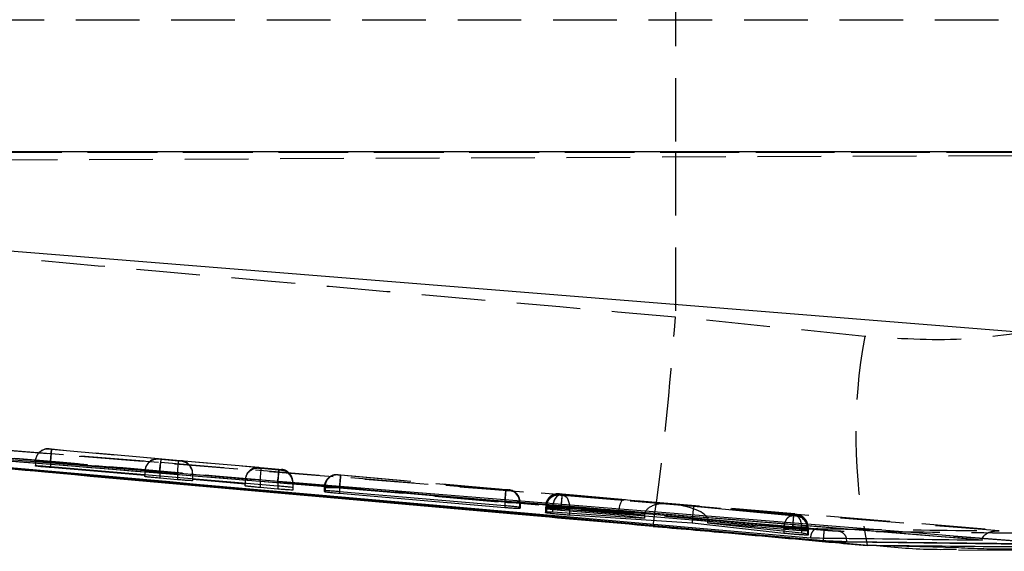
# Model space of a CAD drawing. Extents: x 33 to 407, y 68 to 265.
# Tile 7 of 20: x 175 to 195, y 118 to 128. Entities that reach past the tile are written whole.
import ezdxf

# ---------------------------------------------------------------- set-up
doc = ezdxf.new("R2010")
doc.units = 0
doc.linetypes.add('HIDDEN', pattern=[1.905, 1.27, -0.635])
doc.layers.get('0').update_dxf_attribs({"linetype": 'CONTINUOUS'})

msp = doc.modelspace()

# ---------------------------------------------------------------- linework, layer by layer
at = {"color": 7, "linetype": 'HIDDEN'}
for p, q in [((188.2373, 130.8437), (188.2373, 125.5561)), ((159.1279, 128.1999), (207.8628, 128.1999)), ((159.36, 125.5499), (207.8628, 125.5499)), ((159.3972, 125.3332), (204.719, 125.5309)), ((163.2943, 125.5561), (188.2373, 125.5561)), ((188.2373, 125.5561), (188.2373, 122.2566)), ((188.2373, 125.5561), (196.9537, 125.5561)), ((192.0155, 121.8716), (188.2373, 122.2566)), ((164.979, 120.396), (177.9618, 119.3575)), ((165.2628, 120.3747), (177.9618, 119.3575)), ((175.7391, 119.6215), (175.7392, 119.6245)), ((175.7891, 119.6167), (175.7391, 119.6215)), ((175.7392, 119.6245), (175.7891, 119.6205)), ((175.7891, 119.6205), (175.767, 119.3715)), ((175.7671, 119.3677), (175.7891, 119.6167)), ((175.7891, 119.6205), (180.3244, 119.219)), ((177.9244, 119.4276), (175.7891, 119.6167)), ((175.4671, 119.3779), (175.467, 119.3725)), ((175.4671, 119.3755), (175.467, 119.3725)), ((175.467, 119.3725), (175.467, 119.2833)), ((175.4672, 119.3809), (175.4671, 119.3779)), ((175.4671, 119.3755), (175.4671, 119.2902)), ((180.3023, 118.97), (175.767, 119.3715)), ((175.767, 119.3715), (175.767, 119.2708)), ((175.7671, 119.3677), (177.6535, 119.2007)), ((175.7671, 119.3677), (175.7671, 119.2708)), ((177.9244, 119.418), (177.9244, 119.4276)), ((177.9744, 119.4131), (177.9244, 119.418)), ((177.9618, 119.3575), (195.113, 117.9733)), ((178.3244, 119.3821), (177.9744, 119.4131)), ((178.3744, 119.3781), (178.3244, 119.3821)), ((179.9244, 119.2506), (178.3744, 119.3878)), ((178.3744, 119.3878), (178.3744, 119.3781)), ((177.6523, 119.1765), (177.6523, 119.1121)), ((177.9523, 119.1641), (178.3023, 119.1331)), ((177.9523, 119.1641), (177.9523, 119.0869)), ((178.3023, 119.1331), (178.3023, 119.0574)), ((178.6023, 119.1367), (178.6023, 119.1167)), ((178.6023, 119.1167), (179.6535, 119.0236)), ((178.6023, 119.1167), (178.6023, 119.0322)), ((179.9244, 119.2359), (179.9244, 119.2506)), ((179.9744, 119.231), (179.9244, 119.2359)), ((180.3244, 119.2), (179.9744, 119.231)), ((180.3244, 119.219), (180.3023, 118.97)), ((180.3244, 119.219), (180.3744, 119.2141)), ((180.3744, 119.196), (180.3244, 119.2)), ((180.3744, 119.2141), (180.3744, 119.196)), ((181.5032, 119.1041), (181.5033, 119.1087)), ((181.5033, 119.1087), (181.5058, 119.1086)), ((181.558, 119.1043), (184.8548, 118.8124)), ((184.8558, 118.8068), (181.5586, 119.0987)), ((179.6523, 118.9995), (179.6523, 118.9438)), ((179.9523, 118.982), (180.3023, 118.951)), ((179.9523, 118.982), (179.9523, 118.9185)), ((180.3023, 118.97), (180.3023, 118.8891)), ((180.3023, 118.951), (180.3023, 118.8891)), ((180.6023, 118.9651), (180.6023, 118.8566)), ((181.2313, 118.8651), (181.2312, 118.8605)), ((181.2312, 118.8605), (181.2312, 118.8551)), ((181.2313, 118.8597), (181.2312, 118.8551)), ((181.2312, 118.8551), (181.2312, 118.7734)), ((181.2313, 118.8651), (181.2313, 118.8597)), ((181.2313, 118.8597), (181.2313, 118.7872)), ((181.2454, 118.8596), (181.2454, 118.7883)), ((181.5356, 118.8553), (181.5356, 118.8553)), ((184.8332, 118.5634), (181.5356, 118.8553)), ((181.5356, 118.8553), (181.5356, 118.7689)), ((181.5362, 118.8497), (181.5363, 118.8498)), ((181.5362, 118.8497), (181.5362, 118.7689)), ((181.5363, 118.8498), (184.8339, 118.5578)), ((184.9097, 118.8025), (184.9079, 118.8026)), ((184.9098, 118.8071), (184.9097, 118.8025)), ((185.9208, 118.6996), (185.9209, 118.7054)), ((185.9209, 118.7054), (185.9236, 118.7053)), ((185.9213, 118.7233), (185.9214, 118.7282)), ((185.9214, 118.7282), (185.9245, 118.7281)), ((185.9236, 118.7053), (185.9455, 118.7036)), ((185.9455, 118.7036), (188.0844, 118.5259)), ((185.9761, 118.7238), (190.602, 118.3143)), ((187.2064, 118.609), (185.9767, 118.7179)), ((188.6019, 118.4763), (186.0059, 118.6917)), ((184.8332, 118.5634), (184.8332, 118.5634)), ((184.8332, 118.5634), (184.8332, 118.489)), ((184.8339, 118.5578), (184.8339, 118.489)), ((185.1279, 118.5535), (185.1279, 118.4571)), ((185.1376, 118.5535), (185.1366, 118.5766)), ((185.1376, 118.5535), (185.1377, 118.5581)), ((185.1376, 118.5535), (185.1376, 118.439)), ((185.1377, 118.5581), (185.1377, 118.4546)), ((185.1377, 118.4546), (185.1377, 118.5581)), ((185.6494, 118.4846), (185.6493, 118.4792)), ((185.6494, 118.4846), (185.6493, 118.4797)), ((188.0844, 118.5259), (187.2064, 118.609)), ((190.6032, 118.3083), (188.1116, 118.5289)), ((188.1116, 118.5289), (190.6328, 118.2908)), ((185.6489, 118.4564), (185.6487, 118.4506)), ((185.6488, 118.456), (185.6487, 118.4506)), ((185.6487, 118.4506), (185.6487, 118.3484)), ((185.6489, 118.4618), (185.6488, 118.456)), ((185.6489, 118.4618), (185.6489, 118.4564)), ((185.6489, 118.4564), (185.6489, 118.3688)), ((185.6493, 118.4797), (185.6492, 118.4743)), ((185.6493, 118.4792), (185.6492, 118.4743)), ((185.6492, 118.4743), (185.6492, 118.4304)), ((185.6493, 118.4792), (185.6493, 118.4468)), ((185.6493, 118.4792), (185.6493, 118.4287)), ((185.6644, 118.4563), (185.6644, 118.3703)), ((185.6672, 118.479), (185.6672, 118.4482)), ((187.6223, 118.3021), (185.7868, 118.4546)), ((185.7868, 118.4546), (185.7868, 118.3644)), ((185.9537, 118.4748), (185.9537, 118.4748)), ((190.5804, 118.0652), (185.9537, 118.4748)), ((185.9537, 118.4748), (185.9537, 118.4297)), ((185.9544, 118.4689), (185.9544, 118.4689)), ((185.9544, 118.4689), (187.1035, 118.3672)), ((185.9544, 118.4689), (185.9544, 118.4297)), ((186.1216, 118.4426), (188.5753, 118.239)), ((186.1216, 118.4426), (186.1216, 118.3422)), ((187.1029, 118.3538), (187.6223, 118.3046)), ((187.1029, 118.3538), (187.1029, 118.3331)), ((187.6223, 118.3021), (187.6223, 118.2895)), ((190.5699, 118.2902), (188.6019, 118.4763)), ((190.6569, 118.304), (190.6546, 118.3041)), ((190.6566, 118.2883), (190.6564, 118.2829)), ((190.657, 118.3089), (190.6569, 118.304)), ((188.5741, 118.214), (190.4028, 118.0411)), ((188.5741, 118.214), (188.5741, 118.2095)), ((190.7555, 118.0417), (188.8776, 118.2191)), ((188.8778, 118.2101), (190.5812, 118.0593)), ((188.8778, 118.2101), (188.8778, 118.1839)), ((190.6564, 118.2829), (190.6546, 118.2829)), ((190.4028, 118.0411), (190.4029, 118.0412)), ((190.4028, 118.0411), (190.4028, 117.9831)), ((190.5805, 118.0653), (190.5804, 118.0652)), ((190.5804, 118.0652), (190.5804, 118.0408)), ((190.5812, 118.0593), (190.5812, 118.0408)), ((190.7555, 118.0418), (190.7555, 118.0417)), ((190.7555, 118.0417), (190.7555, 117.945)), ((190.8717, 118.0551), (190.8717, 118.0065)), ((190.8731, 118.0339), (190.8731, 117.9288)), ((190.8849, 118.055), (190.8838, 118.0781)), ((190.8844, 118.0339), (190.8845, 118.0393)), ((190.8844, 118.0339), (190.8844, 117.9258)), ((190.8845, 118.0393), (190.8845, 117.9257)), ((190.8849, 118.055), (190.885, 118.0599)), ((190.8849, 118.055), (190.8849, 118.0056)), ((190.885, 118.0056), (190.885, 118.0599)), ((192.0683, 117.7057), (192.1772, 117.6983))]:
    msp.add_line(p, q, dxfattribs=at)
at = {"color": 7, "linetype": 'CONTINUOUS'}
for p, q in [((196.9635, 125.5594), (163.0482, 125.5594)), ((163.2317, 124.5189), (196.7213, 121.832)), ((191.1914, 117.7889), (165.2332, 120.1081)), ((194.3581, 117.8044), (165.7786, 120.124)), ((175.467, 119.2833), (175.4671, 119.2902)), ((175.767, 119.2708), (180.3023, 118.8891)), ((177.6523, 119.0917), (175.7671, 119.252)), ((177.6523, 119.1121), (177.6523, 119.0917)), ((177.6523, 119.0718), (177.6523, 119.0917)), ((178.3023, 119.0091), (177.9523, 119.0393)), ((178.6023, 119.0322), (178.6023, 119.0109)), ((178.6023, 119.0109), (178.6023, 118.9902)), ((179.6523, 118.9215), (178.6023, 119.0109)), ((179.6523, 118.9438), (179.6523, 118.9215)), ((179.6523, 118.8855), (179.6523, 118.9215)), ((180.3023, 118.8218), (179.9523, 118.8521)), ((180.6023, 118.8566), (180.6023, 118.8034)), ((181.2313, 118.7872), (181.2312, 118.7734)), ((181.2454, 118.7883), (181.2313, 118.7872)), ((184.8332, 118.489), (181.5356, 118.7689)), ((181.5362, 118.7395), (184.8339, 118.4564)), ((185.1279, 118.4377), (185.1376, 118.439)), ((185.1376, 118.439), (185.1377, 118.4546)), ((185.6487, 118.3484), (185.6489, 118.3688)), ((185.6489, 118.3688), (185.6644, 118.3703)), ((185.6492, 118.4304), (185.6493, 118.4468)), ((185.6493, 118.4468), (185.6672, 118.4482)), ((185.7868, 118.3644), (187.6223, 118.2429)), ((185.9537, 118.4297), (190.5804, 118.0408)), ((187.1029, 118.2983), (185.9544, 118.3958)), ((188.5741, 118.1377), (186.1216, 118.2996)), ((187.1029, 118.3331), (187.1029, 118.2983)), ((187.6223, 118.2429), (187.1029, 118.2983)), ((187.6223, 118.2895), (187.6223, 118.2429)), ((188.5741, 118.2095), (188.5741, 118.1377)), ((190.4028, 117.9377), (188.5741, 118.1377)), ((188.8778, 118.1839), (188.8778, 118.1476)), ((188.8778, 118.1476), (190.7555, 117.945)), ((190.5812, 118.0029), (188.8778, 118.1476)), ((187.7899, 118.0854), (192.0838, 117.7008)), ((187.7925, 118.0825), (187.7899, 118.0854)), ((190.8849, 117.9869), (190.8717, 117.9852)), ((190.8844, 117.9043), (190.8731, 117.9025)), ((190.8844, 117.9258), (190.8844, 117.9043)), ((190.8845, 117.9257), (190.8844, 117.9043)), ((190.8849, 118.0056), (190.8849, 117.9869)), ((190.885, 118.0055), (190.8849, 117.9869)), ((191.1914, 117.7952), (191.1914, 117.7888)), ((191.6614, 117.7763), (191.6614, 117.758)), ((195.5846, 117.7139), (191.6614, 117.758)), ((196.6133, 117.657), (193.7869, 117.8843)), ((193.7869, 117.8843), (195.0895, 117.779)), ((194.3589, 117.8108), (194.3581, 117.8044)), ((194.3589, 117.8108), (194.3668, 117.8374)), ((193.8858, 117.6086), (198.3569, 117.5782))]:
    msp.add_line(p, q, dxfattribs=at)
at = {"color": 8, "linetype": 'CONTINUOUS'}
for p, q in [((175.7671, 119.2708), (175.7671, 119.252)), ((175.6541, 119.1666), (187.7899, 118.0854)), ((177.9523, 119.0869), (177.9523, 119.0393)), ((178.3023, 119.0574), (178.3023, 119.0091)), ((179.9523, 118.9185), (179.9523, 118.8521)), ((180.3023, 118.8891), (180.3023, 118.8218)), ((181.5362, 118.7689), (181.5362, 118.7395)), ((184.8339, 118.489), (184.8339, 118.4564)), ((185.1279, 118.4571), (185.1279, 118.4377)), ((185.9544, 118.4297), (185.9544, 118.3958)), ((186.1216, 118.3422), (186.1216, 118.2996)), ((190.4028, 117.9831), (190.4028, 117.9377)), ((190.5812, 118.0408), (190.5812, 118.0029)), ((190.8717, 118.0065), (190.8717, 117.9852)), ((190.8731, 117.9288), (190.8731, 117.9025)), ((191.6614, 117.7763), (191.6511, 117.8385)), ((191.6614, 117.7763), (195.5608, 117.7315)), ((192.0675, 117.699), (192.0838, 117.7008)), ((192.0838, 117.7008), (193.8869, 117.6526))]:
    msp.add_line(p, q, dxfattribs=at)
at = {"color": 7, "linetype": 'CONTINUOUS', "flags": 128}
for points in [[(177.9385, 119.1648), (177.5657, 119.1949), (175.9482, 119.3256), (169.478, 119.8481), (165.2402, 120.19)], [(193.7869, 117.8843), (193.1037, 117.9395), (186.6335, 118.4623), (177.9385, 119.1648)]]:
    msp.add_lwpolyline(points, dxfattribs=at)
at = {"color": 7, "linetype": 'HIDDEN', "flags": 128}
for points in [[(175.7392, 119.6245), (175.6874, 119.6237), (175.6467, 119.6153)], [(177.9523, 119.1641), (177.9566, 119.2124), (177.9607, 119.2589), (177.9645, 119.3018), (177.9679, 119.3395), (177.9706, 119.3704), (177.9727, 119.3936), (177.9739, 119.408), (177.9744, 119.4131)], [(178.3023, 119.1331), (178.3066, 119.1814), (178.3107, 119.2279), (178.3145, 119.2708), (178.3179, 119.3085), (178.3206, 119.3395), (178.3227, 119.3626), (178.3239, 119.377), (178.3244, 119.3821)], [(179.9523, 118.982), (179.9566, 119.0303), (179.9607, 119.0768), (179.9645, 119.1197), (179.9679, 119.1574), (179.9706, 119.1883), (179.9727, 119.2115), (179.9739, 119.2259), (179.9744, 119.231)], [(180.3023, 118.951), (180.3066, 118.9993), (180.3107, 119.0458), (180.3145, 119.0887), (180.3179, 119.1264), (180.3206, 119.1573), (180.3227, 119.1805), (180.3239, 119.1949), (180.3244, 119.2)], [(184.8339, 118.5578), (184.8381, 118.6061), (184.8422, 118.6526), (184.846, 118.6955), (184.8494, 118.7332), (184.8521, 118.7641), (184.8541, 118.7873), (184.8554, 118.8017), (184.8558, 118.8068)], [(185.9455, 118.7036), (185.9177, 118.7012), (185.8901, 118.6887), (185.8639, 118.6666), (185.8401, 118.6357), (185.8198, 118.5974), (185.8037, 118.5532), (185.7926, 118.5049), (185.7868, 118.4546)], [(185.9209, 118.7054), (185.8691, 118.7046), (185.8328, 118.6975)], [(186.0059, 118.6917), (186.0313, 118.6846), (186.0549, 118.6689), (186.076, 118.6451), (186.0939, 118.614), (186.1077, 118.5769), (186.1172, 118.5349), (186.1219, 118.4896), (186.1216, 118.4426)], [(190.5812, 118.0593), (190.5855, 118.1076), (190.5896, 118.1541), (190.5934, 118.197), (190.5967, 118.2347), (190.5995, 118.2656), (190.6015, 118.2888), (190.6028, 118.3032), (190.6032, 118.3083)], [(190.8845, 118.0393), (190.8802, 118.0853), (190.8678, 118.1293)]]:
    msp.add_lwpolyline(points, dxfattribs=at)
at = {"color": 7, "linetype": 'HIDDEN'}
for centre, radius, start, end in [((128.6341, 126.4967), 59.7538, 351.904937, 355.930877), ((202.6213, 119.9172), 10.7844, 169.55913, 191.86982), ((175.717, 119.3725), 0.25, 84.94136, 178.75864), ((175.7171, 119.3755), 0.25, 106.35285, 179.99831), ((177.9023, 119.1689), 0.25, 84.93852, 179.99933), ((179.1404, 119.1168), 1.2028, 168.4583, 177.71415), ((178.3523, 119.1291), 0.25, 0.00033, 84.9415), ((179.9023, 118.9868), 0.25, 84.93994, 179.99947), ((180.3524, 118.9652), 0.2499, 61.27664, 84.94551), ((180.3524, 118.947), 0.25, 359.99912, 84.94293), ((180.3524, 118.9651), 0.25, 359.99863, 61.28402), ((181.4813, 118.8597), 0.25, 84.94048, 178.75215), ((181.4901, 118.8643), 0.2448, 86.32405, 181.10804), ((181.4812, 118.8551), 0.25, 84.94151, 153.13553), ((179.9023, 118.9995), 0.25, 174.46022, 180.0001), ((184.8821, 118.558), 0.2459, 358.95686, 83.95941), ((184.8876, 118.5535), 0.25, 23.71726, 84.94484), ((184.8877, 118.5581), 0.25, 359.99913, 84.94249), ((185.8987, 118.4506), 0.25, 84.93978, 178.75612), ((185.8992, 118.4743), 0.25, 84.93923, 178.76363), ((185.8993, 118.4792), 0.25, 84.94034, 178.76296), ((185.9086, 118.4615), 0.2443, 86.49086, 181.21766), ((185.9107, 118.4849), 0.2435, 86.74137, 181.37886), ((190.6274, 118.0612), 0.2444, 358.55671, 83.61501), ((190.6345, 118.0393), 0.25, 21.1008, 84.94208), ((190.6349, 118.055), 0.25, 23.62244, 84.94217), ((190.635, 118.0599), 0.25, 0.00017, 84.94396), ((190.628, 118.0393), 0.2451, 358.74503, 83.77869), ((190.6344, 118.0339), 0.25, 0.00033, 84.94194), ((190.17, 86.0034), 32.0645, 88.72231, 89.26652)]:
    msp.add_arc(centre, radius, start, end, dxfattribs=at)
for centre, major_axis, ratio, start_param, end_param in [((175.767, 119.3681), (0.3, -0.0044), 0.0014003, 3.141432, 4.7126082), ((175.7671, 119.371), (0.3, -0.0044), 0.0014003, 1.5709976, 3.141432), ((177.9023, 119.1786), (0.1851, 0.1694), 0.99163, 0.7454348, 2.3078429), ((178.3523, 119.1388), (-0.1696, 0.1852), 0.9916333, 3.9669542, 5.4494531), ((177.9523, 119.1645), (0.3, -0.0044), 0.0014003, 3.1416133, 4.7124096), ((179.9023, 119.0016), (0.1851, 0.1694), 0.99163, 0.7454348, 2.3078429), ((180.3023, 118.9514), (0.3, -0.0044), 0.0014003, 4.7124096, 6.283206), ((181.5321, 118.8552), (0.3008, -0.0045), 0.0014196, 2.833968, 3.1461236), ((187.1844, 118.36), (0.0228, 0.249), 0.3245839, 0.0093571, 1.5717653), ((188.0623, 118.2769), (0.4394, -0.039), 0.5666518, 1.5709756, 3.1869754), ((188.0895, 118.2799), (0.7878, -0.0721), 0.3160095, 0.0449122, 1.5717244), ((185.9495, 118.4519), (0.3007, -0.0045), 0.0014156, 2.8184017, 3.146893), ((185.9497, 118.4747), (0.3004, -0.0045), 0.0014093, 2.794808, 3.1482194), ((185.9532, 118.4515), (0.3045, -0.0048), 0.0015027, 2.1488931, 2.8097944), ((187.5272, 118.3276), (0.4236, -0.0401), 0.5875811, 3.143571, 3.1971625), ((187.8384, 118.2955), (-0.0219, 0.25), 0.859866, 1.459329, 1.4693515), ((188.5798, 118.2272), (0.0221, 0.249), 0.0223038, 0.0101489, 1.525336), ((188.7976, 118.2066), (-0.0311, 0.2493), 0.8873979, 1.3311156, 1.43124), ((188.5233, 118.2415), (0.3519, -0.0615), 0.6971857, 0.1212634, 0.1568583), ((190.5818, 118.0597), (0.3031, -0.0047), 0.001472, 5.9874467, 6.2869272), ((190.5811, 118.0386), (0.3033, -0.0047), 0.0014764, 6.0091915, 6.2861147)]:
    msp.add_ellipse(centre, major_axis=major_axis, ratio=ratio, start_param=start_param, end_param=end_param, dxfattribs=at)
for points, knots in [([(188.2373, 122.2566), (182.0939, 122.7992), (173.8417, 123.5281), (165.5923, 124.2861), (163.4841, 124.4798)], [0, 0, 0, 0, 0.7444504, 1, 1, 1, 1]), ([(195.8271, 122.0601), (195.2117, 121.9548), (193.9614, 121.7409), (192.6708, 121.8276), (192.0155, 121.8716)], [0, 0, 0, 0, 0.4922508, 1, 1, 1, 1]), ([(191.2084, 117.9973), (185.2025, 118.5268), (176.5495, 119.2898), (167.8982, 120.072), (165.2516, 120.3113)], [0, 0, 0, 0, 0.6940826, 1, 1, 1, 1]), ([(165.5696, 120.2884), (169.8272, 119.908), (178.3295, 119.1485), (186.8331, 118.403), (191.0784, 118.0309)], [0, 0, 0, 0, 0.50075992, 1, 1, 1, 1]), ([(194.6972, 117.9862), (189.8185, 118.3828), (180.1172, 119.1715), (170.4154, 119.9544), (165.5927, 120.3436)], [0, 0, 0, 0, 0.5028959, 1, 1, 1, 1]), ([(166.336, 120.0097), (168.6153, 119.8037), (176.8995, 119.0549), (185.1854, 118.3246), (191.1914, 117.7952)], [0, 0, 0, 0, 0.27514465, 1, 1, 1, 1]), ([(175.7137, 119.6253), (175.7084, 119.6251), (175.6898, 119.6246), (175.6666, 119.6224), (175.6506, 119.6155), (175.6469, 119.614)], [0, 0, 0, 0, 0.2360523, 0.8263535, 1, 1, 1, 1]), ([(180.4723, 119.1842), (180.4716, 119.1847), (180.4599, 119.1926), (180.437, 119.2006), (180.4131, 119.2081), (180.4019, 119.2101), (180.4003, 119.2104)], [0, 0, 0, 0, 0.0346103, 0.5488759, 0.932511, 1, 1, 1, 1]), ([(181.4143, 119.0985), (181.3941, 119.0921), (181.3482, 119.0773), (181.2888, 119.0259), (181.2436, 118.9523), (181.2257, 118.8682), (181.2364, 118.8143), (181.2412, 118.79)], [0, 0, 0, 0, 0.1605214, 0.3653499, 0.5826784, 0.8123907, 1, 1, 1, 1]), ([(181.4995, 119.1091), (181.4984, 119.1092), (181.4957, 119.1093), (181.4855, 119.1098), (181.4615, 119.1093), (181.4357, 119.1076), (181.4189, 119.1005), (181.4143, 119.0985)], [0, 0, 0, 0, 0.05730375, 0.14581986, 0.39965964, 0.83196714, 1, 1, 1, 1]), ([(181.5586, 119.0987), (181.5542, 119.0991), (181.5437, 119.1001), (181.5281, 119.1015), (181.5143, 119.1028), (181.5051, 119.1038), (181.5038, 119.104), (181.5032, 119.1041)], [0, 0, 0, 0, 0.1525376, 0.3711499, 0.5849403, 0.7952661, 1, 1, 1, 1]), ([(181.5058, 119.1086), (181.5082, 119.1084), (181.513, 119.1081), (181.5266, 119.107), (181.5422, 119.1057), (181.5531, 119.1047), (181.558, 119.1043)], [0, 0, 0, 0, 0.2617411, 0.5233049, 0.7879895, 1, 1, 1, 1]), ([(181.558, 119.1043), (181.5579, 119.1034), (181.5576, 119.101), (181.5549, 119.0717), (181.5497, 119.0139), (181.543, 118.9393), (181.5381, 118.8833), (181.5356, 118.8553)], [0, 0, 0, 0, 0.1295456, 0.3592337, 0.5728238, 0.7864125, 1, 1, 1, 1]), ([(181.5363, 118.8498), (181.5387, 118.8777), (181.5437, 118.9337), (181.5503, 119.0084), (181.5555, 119.0657), (181.5581, 119.0946), (181.5585, 119.0977), (181.5586, 119.0987)], [0, 0, 0, 0, 0.2158675, 0.4317359, 0.6476047, 0.8745827, 1, 1, 1, 1]), ([(181.2312, 118.8551), (181.2312, 118.8551), (181.2312, 118.8551), (181.243, 118.8547), (181.2928, 118.8538), (181.3689, 118.8526), (181.4544, 118.8508), (181.5123, 118.8505), (181.5362, 118.8497), (181.5362, 118.8497)], [0, 0, 0, 0, 0.0001252, 0.2144973, 0.4253675, 0.6361573, 0.8496519, 0.9998748, 1, 1, 1, 1]), ([(184.8548, 118.8124), (184.8545, 118.8089), (184.854, 118.8019), (184.849, 118.7444), (184.8418, 118.6619), (184.8361, 118.5963), (184.8332, 118.5634)], [0, 0, 0, 0, 0.2500006, 0.49999829, 0.75000016, 1, 1, 1, 1]), ([(184.8548, 118.8124), (184.8591, 118.8121), (184.8696, 118.8111), (184.8852, 118.8097), (184.8988, 118.8084), (184.908, 118.8074), (184.9092, 118.8072), (184.9098, 118.8071)], [0, 0, 0, 0, 0.15229876, 0.37000304, 0.58240799, 0.79111744, 1, 1, 1, 1]), ([(184.9079, 118.8026), (184.9063, 118.8027), (184.9026, 118.8029), (184.8907, 118.8038), (184.8744, 118.8052), (184.862, 118.8063), (184.8558, 118.8068)], [0, 0, 0, 0, 0.21469, 0.4734495, 0.7371307, 1, 1, 1, 1]), ([(185.1349, 118.5578), (185.1341, 118.5817), (185.1325, 118.6302), (185.1013, 118.6933), (185.0612, 118.7409), (185.0208, 118.7719), (184.9934, 118.7842), (184.9817, 118.7894)], [0, 0, 0, 0, 0.2402914, 0.4885462, 0.6954537, 0.8700204, 1, 1, 1, 1]), ([(185.8331, 118.6953), (185.8164, 118.6905), (185.774, 118.6783), (185.7159, 118.6327), (185.6672, 118.5629), (185.6422, 118.4738), (185.6542, 118.4128), (185.6603, 118.3816)], [0, 0, 0, 0, 0.1302784, 0.3291065, 0.5387521, 0.764072, 1, 1, 1, 1]), ([(185.8321, 118.7178), (185.8217, 118.7153), (185.7859, 118.7065), (185.7282, 118.6674), (185.6747, 118.5988), (185.6479, 118.5294), (185.6521, 118.4894), (185.6531, 118.4794)], [0, 0, 0, 0, 0.0992894, 0.3421558, 0.6276269, 0.9064204, 1, 1, 1, 1]), ([(185.9175, 118.7057), (185.9165, 118.7058), (185.9137, 118.706), (185.9046, 118.7064), (185.8827, 118.7062), (185.8573, 118.7046), (185.8396, 118.6978), (185.8331, 118.6953)], [0, 0, 0, 0, 0.0587644, 0.1473891, 0.3719567, 0.7682423, 1, 1, 1, 1]), ([(186.0059, 118.6917), (186.0038, 118.6918), (185.9963, 118.6925), (185.9815, 118.6937), (185.9626, 118.6954), (185.9453, 118.697), (185.9317, 118.6983), (185.9226, 118.6993), (185.9214, 118.6995), (185.9208, 118.6996)], [0, 0, 0, 0, 0.0636508, 0.223843, 0.3841175, 0.542103, 0.6965678, 0.8485341, 1, 1, 1, 1]), ([(185.9767, 118.7179), (185.9724, 118.7183), (185.9618, 118.7192), (185.9462, 118.7207), (185.9325, 118.722), (185.9232, 118.723), (185.9219, 118.7232), (185.9213, 118.7233)], [0, 0, 0, 0, 0.1516658, 0.3704642, 0.5843546, 0.7949114, 1, 1, 1, 1]), ([(185.9245, 118.7281), (185.9271, 118.7279), (185.9323, 118.7275), (185.9465, 118.7263), (185.9617, 118.7251), (185.9719, 118.7242), (185.9761, 118.7238)], [0, 0, 0, 0, 0.2700315, 0.5399694, 0.8134286, 1, 1, 1, 1]), ([(185.9761, 118.7238), (185.9759, 118.7229), (185.9756, 118.7205), (185.973, 118.6913), (185.9678, 118.6334), (185.9611, 118.5588), (185.9561, 118.5028), (185.9537, 118.4748)], [0, 0, 0, 0, 0.1278617, 0.3592224, 0.5728157, 0.7864066, 1, 1, 1, 1]), ([(185.9767, 118.7179), (185.9763, 118.7139), (185.9756, 118.706), (185.9704, 118.6483), (185.9631, 118.5663), (185.9573, 118.5014), (185.9544, 118.4689)], [0, 0, 0, 0, 0.2499989, 0.4999995, 0.750001, 1, 1, 1, 1]), ([(185.1377, 118.5581), (185.1377, 118.5581), (185.1377, 118.5586), (185.1262, 118.5582), (185.0767, 118.5594), (185.0009, 118.5607), (184.9154, 118.5619), (184.8573, 118.5634), (184.8332, 118.5634), (184.8332, 118.5634)], [0, 0, 0, 0, 0.0001252, 0.2143247, 0.424624, 0.6349207, 0.8481666, 0.9999687, 1, 1, 1, 1]), ([(184.8339, 118.5578), (184.8339, 118.5578), (184.868, 118.5573), (184.9373, 118.5562), (185.0294, 118.5548), (185.0955, 118.5539), (185.1207, 118.5535), (185.1279, 118.5535), (185.1279, 118.5535)], [0, 0, 0, 0, 0.0001498, 0.2568774, 0.5186389, 0.7804979, 0.9998502, 1, 1, 1, 1]), ([(185.6487, 118.4506), (185.6487, 118.4506), (185.6487, 118.4506), (185.6603, 118.4502), (185.7099, 118.4493), (185.7859, 118.448), (185.881, 118.4464), (185.9856, 118.4446), (186.0675, 118.4437), (186.1098, 118.4426), (186.1216, 118.4426), (186.1216, 118.4426)], [0, 0, 0, 0, 0.0000941, 0.1561508, 0.3095821, 0.4629349, 0.6183002, 0.7760878, 0.9357389, 0.9999051, 1, 1, 1, 1]), ([(185.6492, 118.4743), (185.6492, 118.4743), (185.6492, 118.4743), (185.6611, 118.4739), (185.7109, 118.473), (185.7872, 118.4717), (185.8727, 118.4702), (185.9306, 118.4693), (185.9543, 118.4689), (185.9544, 118.4689)], [0, 0, 0, 0, 0.0001252, 0.2147414, 0.4256599, 0.6364786, 0.8501705, 0.9998748, 1, 1, 1, 1]), ([(185.9537, 118.4748), (185.9536, 118.4748), (185.9309, 118.4751), (185.8746, 118.476), (185.7901, 118.4774), (185.7122, 118.4784), (185.6799, 118.479), (185.6672, 118.479), (185.6672, 118.479)], [0, 0, 0, 0, 0.0001605, 0.1837504, 0.4538019, 0.7251315, 0.999838, 1, 1, 1, 1]), ([(190.4029, 118.0412), (190.4045, 118.058), (190.4077, 118.0915), (190.4198, 118.1398), (190.4367, 118.1841), (190.4582, 118.2225), (190.4834, 118.2537), (190.5112, 118.276), (190.5405, 118.2895), (190.5601, 118.2899), (190.5699, 118.2902)], [0, 0, 0, 0, 0.125, 0.2499986, 0.3750022, 0.500001, 0.6250031, 0.7499957, 0.8750052, 1, 1, 1, 1]), ([(190.6546, 118.2829), (190.6524, 118.2831), (190.6481, 118.2834), (190.635, 118.2844), (190.6186, 118.2858), (190.6002, 118.2874), (190.5831, 118.2889), (190.5738, 118.2898), (190.5699, 118.2902)], [0, 0, 0, 0, 0.16993754, 0.33979789, 0.51178146, 0.688168, 0.86875889, 1, 1, 1, 1]), ([(190.5805, 118.0653), (190.5833, 118.0981), (190.5891, 118.1637), (190.5962, 118.2462), (190.6012, 118.3037), (190.6018, 118.3107), (190.602, 118.3143)], [0, 0, 0, 0, 0.2500006, 0.4999989, 0.7500006, 1, 1, 1, 1]), ([(190.602, 118.3143), (190.6064, 118.3139), (190.6169, 118.3129), (190.6324, 118.3115), (190.6461, 118.3102), (190.6553, 118.3092), (190.6564, 118.309), (190.657, 118.3089)], [0, 0, 0, 0, 0.15193528, 0.36949694, 0.58178042, 0.79007938, 1, 1, 1, 1]), ([(190.7289, 118.2914), (190.728, 118.2918), (190.7174, 118.2971), (190.6988, 118.3019), (190.6777, 118.3064), (190.6664, 118.308), (190.6606, 118.3087), (190.6526, 118.3096), (190.6383, 118.311), (190.6182, 118.3128), (190.6061, 118.3139), (190.6021, 118.3143)], [0, 0, 0, 0, 0.02054, 0.2405293, 0.3886096, 0.4537459, 0.4953127, 0.5678743, 0.7515359, 0.9178476, 1, 1, 1, 1]), ([(190.6546, 118.3041), (190.653, 118.3042), (190.6493, 118.3045), (190.638, 118.3054), (190.6217, 118.3067), (190.6094, 118.3078), (190.6032, 118.3083)], [0, 0, 0, 0, 0.189208, 0.4563726, 0.728881, 1, 1, 1, 1]), ([(190.6328, 118.2908), (190.6329, 118.2908), (190.6383, 118.2903), (190.6473, 118.2894), (190.6551, 118.2886), (190.6561, 118.2884), (190.6566, 118.2883)], [0, 0, 0, 0, 0.01334687, 0.37459024, 0.73504268, 1, 1, 1, 1]), ([(190.7555, 118.0418), (190.7554, 118.0735), (190.7552, 118.137), (190.7285, 118.2179), (190.6867, 118.276), (190.6507, 118.2858), (190.6328, 118.2908)], [0, 0, 0, 0, 0.2499992, 0.4999967, 0.7499988, 1, 1, 1, 1]), ([(190.8663, 118.1289), (190.8538, 118.1552), (190.8335, 118.1978), (190.7862, 118.2399), (190.7469, 118.264), (190.712, 118.2777), (190.6867, 118.2841), (190.6709, 118.2867), (190.6635, 118.2877), (190.6574, 118.2884), (190.6498, 118.2892), (190.6391, 118.2902), (190.6331, 118.2907)], [0, 0, 0, 0, 0.2724622, 0.440744, 0.5901145, 0.7075814, 0.7930664, 0.8375052, 0.8594505, 0.8819631, 0.9332129, 1, 1, 1, 1]), ([(190.8821, 118.0596), (190.8814, 118.083), (190.88, 118.1312), (190.8492, 118.1941), (190.8092, 118.242), (190.7686, 118.2734), (190.7409, 118.2859), (190.7289, 118.2914)], [0, 0, 0, 0, 0.2353856, 0.4844392, 0.6918803, 0.8669049, 1, 1, 1, 1]), ([(190.4029, 118.0412), (190.4245, 118.0408), (190.4754, 118.0399), (190.5689, 118.0384), (190.6704, 118.0368), (190.7621, 118.0354), (190.8338, 118.0344), (190.8646, 118.0339), (190.8731, 118.0339), (190.8731, 118.0339)], [0, 0, 0, 0, 0.1302904, 0.3061366, 0.4794912, 0.6515117, 0.8246595, 0.9998972, 1, 1, 1, 1]), ([(190.5812, 118.0593), (190.5813, 118.0593), (190.6153, 118.0588), (190.6848, 118.0577), (190.7764, 118.0563), (190.8413, 118.0555), (190.8625, 118.0551), (190.8717, 118.0551), (190.8717, 118.0551)], [0, 0, 0, 0, 0.0001547, 0.2653084, 0.5360371, 0.8065934, 0.9998438, 1, 1, 1, 1]), ([(190.8845, 118.0393), (190.8845, 118.0393), (190.8845, 118.0393), (190.8759, 118.0396), (190.8347, 118.0404), (190.7839, 118.0412), (190.7555, 118.0418), (190.7555, 118.0418)], [0, 0, 0, 0, 0.0002056, 0.279187, 0.6327499, 0.9998072, 1, 1, 1, 1]), ([(191.0784, 118.0309), (191.0779, 118.0309), (191.0748, 118.0313), (191.0568, 118.0327), (191.0257, 118.0254), (190.9879, 117.9953), (190.9591, 117.9524), (190.9393, 117.9021), (190.9342, 117.8651), (190.9318, 117.8479)], [0, 0, 0, 0, 0.0087025, 0.049186, 0.2890756, 0.496527, 0.6777568, 0.8499663, 1, 1, 1, 1]), ([(191.0784, 118.0309), (191.1353, 118.0301), (191.4194, 118.0265), (192.6257, 118.0111), (193.7751, 117.9973), (194.6972, 117.9862)], [0, 0, 0, 0, 0.0471123, 0.2355617, 1, 1, 1, 1]), ([(191.1918, 117.7953), (191.1941, 117.8212), (191.1986, 117.8729), (191.2042, 117.9388), (191.2081, 117.9858), (191.2086, 117.9934), (191.2088, 117.9972)], [0, 0, 0, 0, 0.250001, 0.4999967, 0.7500012, 1, 1, 1, 1]), ([(191.4957, 117.9784), (191.4868, 117.9786), (191.4608, 117.9792), (191.3968, 117.9827), (191.3057, 117.989), (191.2407, 117.9945), (191.2084, 117.9973)], [0, 0, 0, 0, 0.15620029, 0.45712736, 0.7297204, 1, 1, 1, 1]), ([(195.4171, 117.9334), (195.3603, 117.934), (195.0761, 117.9371), (193.8827, 117.9504), (192.6324, 117.9648), (191.6094, 117.977), (191.4957, 117.9784)], [0, 0, 0, 0, 0.0434773, 0.2173876, 0.9130283, 1, 1, 1, 1]), ([(191.6511, 117.8385), (191.6505, 117.8422), (191.6464, 117.8705), (191.6157, 117.9153), (191.5628, 117.9634), (191.5181, 117.9734), (191.4957, 117.9784)], [0, 0, 0, 0, 0.0479438, 0.36529269, 0.68264625, 1, 1, 1, 1]), ([(193.8869, 117.6526), (194.2232, 117.6376), (195.5196, 117.5794), (196.7785, 117.7942), (197.7109, 117.9533)], [0, 0, 0, 0, 0.2593927, 1, 1, 1, 1]), ([(194.3668, 117.8374), (194.3678, 117.8411), (194.3731, 117.8609), (194.4017, 117.8973), (194.4662, 117.9486), (194.5699, 117.9832), (194.6533, 117.9888), (194.6964, 117.9862), (194.6972, 117.9862)], [0, 0, 0, 0, 0.0261493, 0.1399849, 0.3199962, 0.6458492, 0.9930746, 1, 1, 1, 1])]:
    msp.add_open_spline(points, degree=3, knots=knots, dxfattribs=at)
at = {"color": 7, "linetype": 'CONTINUOUS'}
for points, knots in [([(164.0338, 120.2138), (165.8054, 120.0511), (169.678, 119.6953), (173.5522, 119.3525), (175.6541, 119.1666)], [0, 0, 0, 0, 0.4574596, 1, 1, 1, 1]), ([(165.7552, 120.0707), (165.7708, 120.0693), (166.3257, 120.0196), (169.0373, 119.7772), (177.4133, 119.0324), (185.2511, 118.3457), (190.9318, 117.8479)], [0, 0, 0, 0, 0.0018693, 0.0661233, 0.3231391, 1, 1, 1, 1]), ([(165.7786, 120.1256), (170.5364, 119.7416), (180.0628, 118.9727), (189.5895, 118.1989), (194.3583, 117.8108), (194.3589, 117.8108)], [0, 0, 0, 0, 0.4994088, 0.9999387, 1, 1, 1, 1]), ([(175.7671, 119.252), (175.7332, 119.2549), (175.6656, 119.2608), (175.5754, 119.2695), (175.5075, 119.2768), (175.472, 119.2814), (175.4684, 119.2828), (175.467, 119.2833)], [0, 0, 0, 0, 0.21570817, 0.43139829, 0.64696746, 0.86191128, 1, 1, 1, 1]), ([(175.4671, 119.2902), (175.4704, 119.2906), (175.477, 119.2913), (175.5284, 119.2887), (175.6041, 119.2837), (175.6884, 119.2773), (175.7445, 119.2726), (175.767, 119.2708)], [0, 0, 0, 0, 0.2137139, 0.427419, 0.6412681, 0.8557064, 1, 1, 1, 1]), ([(175.6561, 119.164), (178.8539, 118.8765), (182.8989, 118.5127), (186.9448, 118.1573), (187.7922, 118.0829)], [0, 0, 0, 0, 0.7905411, 1, 1, 1, 1]), ([(177.9523, 119.0393), (177.9185, 119.0423), (177.8508, 119.0483), (177.7606, 119.0572), (177.6928, 119.0648), (177.6573, 119.0697), (177.6537, 119.0712), (177.6523, 119.0718)], [0, 0, 0, 0, 0.2157824, 0.4315655, 0.6472419, 0.8623019, 1, 1, 1, 1]), ([(178.6023, 118.9902), (178.5991, 118.9897), (178.5925, 118.9887), (178.5411, 118.9911), (178.4655, 118.996), (178.3811, 119.0024), (178.325, 119.0072), (178.3023, 119.0091)], [0, 0, 0, 0, 0.2136136, 0.4272277, 0.6409361, 0.8552216, 1, 1, 1, 1]), ([(179.9523, 118.8521), (179.9185, 118.8551), (179.8508, 118.8612), (179.7606, 118.8703), (179.6928, 118.878), (179.6573, 118.8832), (179.6537, 118.8848), (179.6523, 118.8855)], [0, 0, 0, 0, 0.2158065, 0.4315986, 0.6473158, 0.8624218, 1, 1, 1, 1]), ([(180.3023, 118.8891), (180.3361, 118.8862), (180.4038, 118.8803), (180.494, 118.8715), (180.5619, 118.8639), (180.5974, 118.8589), (180.6009, 118.8572), (180.6023, 118.8566)], [0, 0, 0, 0, 0.2157083, 0.4314242, 0.6470558, 0.8621256, 1, 1, 1, 1]), ([(180.6023, 118.8034), (180.599, 118.8028), (180.5925, 118.8017), (180.5411, 118.8038), (180.4655, 118.8087), (180.3811, 118.8151), (180.325, 118.8198), (180.3023, 118.8218)], [0, 0, 0, 0, 0.2135973, 0.4271915, 0.6408619, 0.8551045, 1, 1, 1, 1]), ([(181.2312, 118.7734), (181.2346, 118.7722), (181.2414, 118.7699), (181.2939, 118.7631), (181.371, 118.7547), (181.4568, 118.7464), (181.5136, 118.7415), (181.5362, 118.7395)], [0, 0, 0, 0, 0.2135317, 0.4270207, 0.6416128, 0.8577427, 1, 1, 1, 1]), ([(181.5356, 118.7689), (181.5012, 118.7718), (181.4323, 118.7774), (181.3412, 118.7839), (181.2766, 118.7876), (181.2546, 118.7881), (181.2454, 118.7883)], [0, 0, 0, 0, 0.2687925, 0.5376456, 0.80511, 1, 1, 1, 1]), ([(185.1377, 118.4546), (185.1344, 118.4558), (185.1277, 118.4583), (185.0755, 118.4653), (184.9986, 118.4738), (184.9129, 118.4821), (184.8559, 118.4871), (184.8332, 118.489)], [0, 0, 0, 0, 0.213307, 0.4265767, 0.6410102, 0.857009, 1, 1, 1, 1]), ([(184.8339, 118.4564), (184.8682, 118.4536), (184.9369, 118.4479), (185.0277, 118.4416), (185.096, 118.4379), (185.1177, 118.4378), (185.1279, 118.4377)], [0, 0, 0, 0, 0.2578588, 0.5157561, 0.772226, 1, 1, 1, 1]), ([(186.1216, 118.2996), (186.0911, 118.3018), (186.0301, 118.3061), (185.925, 118.3151), (185.8242, 118.3247), (185.7374, 118.334), (185.6757, 118.3419), (185.6509, 118.3464), (185.6492, 118.3479), (185.6487, 118.3484)], [0, 0, 0, 0, 0.1566789, 0.3133232, 0.4707672, 0.6287556, 0.7864694, 0.9432213, 1, 1, 1, 1]), ([(185.9544, 118.3958), (185.9198, 118.3989), (185.8507, 118.4049), (185.7588, 118.4143), (185.6898, 118.4223), (185.6542, 118.4278), (185.6506, 118.4297), (185.6492, 118.4304)], [0, 0, 0, 0, 0.216956, 0.4339099, 0.6507776, 0.8665771, 1, 1, 1, 1]), ([(185.6644, 118.3703), (185.6782, 118.37), (185.7056, 118.3695), (185.7598, 118.3661), (185.7868, 118.3644)], [0, 0, 0, 0, 0.5013706, 1, 1, 1, 1]), ([(185.6672, 118.4482), (185.6819, 118.4478), (185.7112, 118.447), (185.7909, 118.4422), (185.8754, 118.4361), (185.9315, 118.4315), (185.9537, 118.4297)], [0, 0, 0, 0, 0.2734407, 0.5468463, 0.821262, 1, 1, 1, 1]), ([(187.7921, 118.0774), (188.293, 118.0332), (189.507, 117.926), (190.9339, 117.7981), (191.8544, 117.7136), (192.0654, 117.6942)], [0, 0, 0, 0, 0.3511881, 0.8512005, 1, 1, 1, 1]), ([(190.8731, 117.9025), (190.8606, 117.9025), (190.8357, 117.9025), (190.7611, 117.9065), (190.6686, 117.913), (190.5655, 117.9216), (190.4729, 117.9302), (190.4232, 117.9356), (190.4028, 117.9377)], [0, 0, 0, 0, 0.1741992, 0.3483878, 0.5231229, 0.6992096, 0.8766876, 1, 1, 1, 1]), ([(190.5804, 118.0408), (190.6149, 118.0378), (190.684, 118.0318), (190.7757, 118.0224), (190.8447, 118.0141), (190.8802, 118.0084), (190.8837, 118.0063), (190.885, 118.0055)], [0, 0, 0, 0, 0.2167682, 0.4335286, 0.6502766, 0.8659704, 1, 1, 1, 1]), ([(190.8717, 117.9852), (190.8587, 117.9853), (190.8326, 117.9854), (190.7567, 117.9896), (190.6697, 117.9956), (190.6086, 118.0007), (190.5812, 118.0029)], [0, 0, 0, 0, 0.262265, 0.5245018, 0.7875913, 1, 1, 1, 1]), ([(190.7555, 117.945), (190.7752, 117.9428), (190.8214, 117.9376), (190.8726, 117.9303), (190.8805, 117.9273), (190.8845, 117.9257)], [0, 0, 0, 0, 0.2655016, 0.6220667, 1, 1, 1, 1]), ([(190.9318, 117.8479), (190.9632, 117.8475), (191.2221, 117.8441), (192.3643, 117.8291), (193.4749, 117.8153), (194.3581, 117.8044)], [0, 0, 0, 0, 0.0275737, 0.2266559, 1, 1, 1, 1]), ([(191.6614, 117.758), (191.6343, 117.7588), (191.5799, 117.7603), (191.4462, 117.7685), (191.3108, 117.7786), (191.2221, 117.7862), (191.1918, 117.7888)], [0, 0, 0, 0, 0.2723207, 0.5446311, 0.8445931, 1, 1, 1, 1]), ([(191.1922, 117.7952), (191.1927, 117.7952), (191.1932, 117.7951), (191.1937, 117.7951), (191.1937, 117.7951)], [0, 0, 0, 0, 0.95654, 1, 1, 1, 1]), ([(191.1937, 117.7951), (191.1937, 117.7951), (191.2459, 117.7926), (191.3518, 117.7868), (191.5, 117.7805), (191.6047, 117.7773), (191.6467, 117.7763), (191.6614, 117.7763), (191.6614, 117.7763)], [0, 0, 0, 0, 0.0001022, 0.2685872, 0.5417606, 0.8434124, 0.9998943, 1, 1, 1, 1]), ([(192.0838, 117.7008), (192.9598, 117.692), (194.4709, 117.6768), (195.9793, 117.6629), (196.6133, 117.657)], [0, 0, 0, 0, 0.579719, 1, 1, 1, 1]), ([(192.1772, 117.6983), (192.5624, 117.6628), (193.1199, 117.6115), (193.677, 117.6185), (193.8492, 117.6207)], [0, 0, 0, 0, 0.6909813, 1, 1, 1, 1])]:
    msp.add_open_spline(points, degree=3, knots=knots, dxfattribs=at)

doc.saveas('drawing.dxf')
